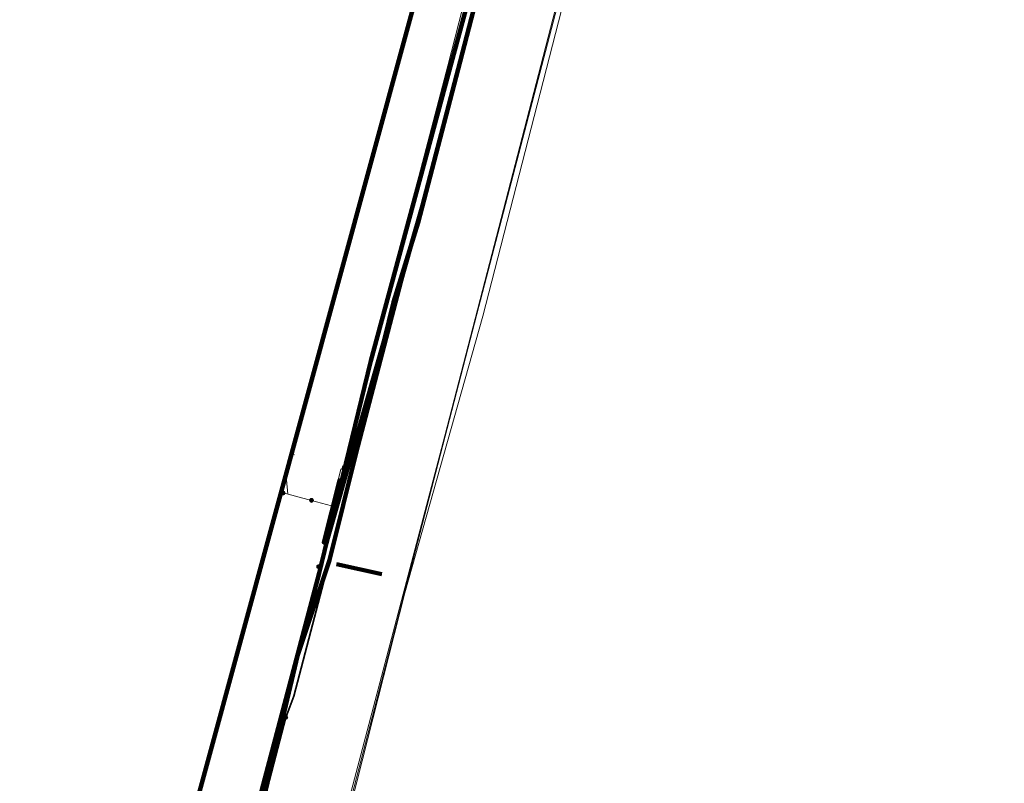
# Model space of a CAD drawing. Header units: metres. Extents: x 102998 to 103836, y 418192 to 419740.
# Tile 8 of 25: x 103403 to 103544, y 418878 to 418987. Entities that reach past the tile are written whole.
import ezdxf
from ezdxf.lldxf.tags import DXFTag

# ---------------------------------------------------------------- set-up
doc = ezdxf.new("R2010")
doc.units = ezdxf.units.M
for name, color, linetype, lineweight in [('B-WE-KL-DATA_EUROFIBER NEDERLAND BV-G', 90, 'KL-DATA-N', 18), ('B-WE-KL-DATA_HULPSTUK_KPN BV-S @ 0.5', 90, 'Continuous', 25), ('B-WE-KL-DATA_KABELBED_KPN BV-G', 90, 'Continuous', 100), ('B-WE-KL-DATA_KABELBED_ZIGGO BV-G', 90, 'Continuous', 100), ('B-WE-KL-DATA_MANTELBUIS_POLYVINYLCHLORIDE PVC_100_KPN BV-G', 90, 'Continuous', 100), ('B-WE-KL-ET_LS_400 V_STEDIN NETBEHEER BV-G', 190, 'KL-LS-N', 18), ('B-WE-KL-ET_LS_HULPSTUK_STEDIN NETBEHEER BV-S @ 0.5', 190, 'Continuous', 25), ('B-WE-KL-ET_LS_MANTELBUIS_POLYVINYLCHLORIDE PVC_110_STEDIN NETBEHEER BV-G', 190, 'Continuous', 100), ('B-WE-KL-ET_MS_13 KV_STEDIN NETBEHEER BV-G', 130, 'KL-MS-N', 18), ('B-WE-KL-GAS_LD_MANTELBUIS_STEDIN NETBEHEER BV-G', 50, 'Continuous', 100), ('B-WE-KL-GAS_LD_POLYETHYLEEN PE_160_0.1 BAR_STEDIN NETBEHEER BV-G', 50, 'KL-GAS-LD-N', 18), ('B-WE-KL-WATER_ASBESTCEMENT_176_EVIDES INFRA-G', 170, 'KL-WATER-N', 18), ('V-WE-KL-DATA_HULPSTUK_TENNET TSO-S @ 0.5', 90, 'Continuous', 25), ('V-WE-KL-DATA_OVERIG_TENNET TSO-G', 90, 'KL-DATA-V', 35)]:
    doc.layers.add(name, color=color, linetype=linetype, lineweight=lineweight)
doc.styles.add('NLCS-ISO', font='NLCS-ISO.ttf')
doc.styles.get("Standard").update_dxf_attribs({"font": 'arial.ttf'})
tags = doc.linetypes.add('KL-DATA-N', pattern='A,4,-1,[101,NLCS.SHX,S=0.5,R=0,X=0,Y=0],-1,4,-1,["D",Standard,S=1,R=0,X=-0.25,Y=-0.5],-1.5', length=12.5).pattern_tags.tags
tags[18] = DXFTag(74, 10)
tags = doc.linetypes.add('KL-DATA-V', pattern='A,2,[24,NLCS.SHX,S=0.5,R=0,X=0,Y=0],2,-1,[101,NLCS.SHX,S=0.5,R=0,X=0,Y=0],-1,2,[24,NLCS.SHX,S=0.5,R=0,X=0,Y=0],2,-1,["D",Standard,S=1,R=0,X=-0.25,Y=-0.5],-1.5', length=12.5).pattern_tags.tags
tags[34] = DXFTag(74, 10)
tags = doc.linetypes.add('KL-GAS-LD-N', pattern='A,4,-1,[69,NLCS.SHX,S=0.5,R=0,X=0,Y=0],-1,4,-1,["L",Standard,S=1,R=0,X=0.25,Y=-0.5],-2', length=13).pattern_tags.tags
tags[18] = DXFTag(74, 10)
tags = doc.linetypes.add('KL-LS-N', pattern='A,4,-1,[103,NLCS.SHX,S=0.75,R=0,X=0,Y=0],-1,4,-1,["L",Standard,S=1,R=0,X=0,Y=-0.5],-2', length=13).pattern_tags.tags
tags[18] = DXFTag(74, 10)
tags = doc.linetypes.add('KL-MS-N', pattern='A,4,-1,[103,NLCS.SHX,S=0.75,R=0,X=0,Y=0],-1,4,-1,["M",Standard,S=1,R=0,X=0,Y=-0.5],-2', length=13).pattern_tags.tags
tags[18] = DXFTag(74, 10)
doc.linetypes.add('KL-WATER-N', pattern='A,7,-0.5,[168,NLCS.SHX,S=0.75,R=0,X=0.75,Y=0],-2', length=9.5)

# ---------------------------------------------------------------- blocks, each defined once
blk = doc.blocks.new('SKL-WTB_HULP_MOF-SO')
at = {"linetype": 'ByBlock', "lineweight": 18}
h = blk.add_hatch(color=0, dxfattribs=at)
h.dxf.hatch_style = 1
h.paths.add_polyline_path([(-0.5625, 0, 1), (0.5625, 0, 1)])
at = {"color": 0, "linetype": 'ByBlock', "lineweight": 18}
blk.add_circle((0, 0), 0.5625, dxfattribs=at)
at = {"color": 0, "linetype": 'ByBlock', "lineweight": 18, "style": 'NLCS-ISO', "flags": 1}
for tag, p in [('TYPE', (1.5, 0)), ('OMSCHRIJVING', (1.5, -3)), ('LABEL', (1.5, -1.5))]:
    blk.add_attdef(tag, p, '', height=1, dxfattribs=at)
blk = doc.blocks.new('SKL-WTB_HULP_OVERIG-SO')
at = {"color": 0, "linetype": 'ByBlock', "lineweight": 18}
for points in [[(-0.14, 0.14), (0.14, -0.14)], [(0.14, 0.14), (-0.14, -0.14)]]:
    blk.add_lwpolyline(points, dxfattribs=at)
at = {"color": 0, "linetype": 'ByBlock', "lineweight": 18, "style": 'NLCS-ISO', "flags": 1}
for tag, p in [('TYPE', (1.5, 0)), ('OMSCHRIJVING', (1.5, -3)), ('LABEL', (1.5, -1.5))]:
    blk.add_attdef(tag, p, '', height=1, dxfattribs=at)

msp = doc.modelspace()

# ---------------------------------------------------------------- linework, layer by layer
at = {"layer": 'B-WE-KL-DATA_EUROFIBER NEDERLAND BV-G', "flags": 128}
for points in [[(103331.9, 418476.1), (103339.203, 418500), (103385.454, 418680.557), (103394, 418712.83), (103445.721, 418908.142), (103453.131, 418938.564), (103453.65, 418940.481), (103478.795, 419033.129), (103496.526, 419101.237), (103515.346, 419173.03), (103515.858, 419174.967), (103556.103, 419329.248), (103588.709, 419450.196), (103595.832, 419477.707)], [(103331.9, 418476.1), (103339.2, 418500), (103385.4, 418680.6), (103394, 418712.8), (103445.7, 418908.1), (103453.1, 418938.6), (103453.7, 418940.5), (103478.8, 419033.1), (103496.5, 419101.2), (103515.3, 419173), (103515.9, 419175), (103556.1, 419329.2), (103588.7, 419450.2), (103595.8, 419477.7)]]:
    msp.add_lwpolyline(points, dxfattribs=at)
at = {"layer": 'B-WE-KL-DATA_KABELBED_KPN BV-G', "flags": 128}
for points in [[(103541.353, 419270.354), (103536.45, 419251.312), (103524.371, 419205.272), (103511.134, 419154.571), (103498.603, 419106.177), (103486.051, 419057.831), (103486.015, 419057.697), (103473.208, 419009.509), (103470.737, 419000), (103465.908, 418981.414), (103459.917, 418958.356), (103458.858, 418954.95), (103456.379, 418946.978), (103454.976, 418941.323), (103447.211, 418910.016), (103442.678, 418896.49), (103433.32, 418857.015), (103420.545, 418808.673), (103407.684, 418760.323), (103395.189, 418712.64), (103385.627, 418676.732)], [(103446.875, 418912.882), (103446.877, 418912.888), (103454.976, 418941.323), (103458.858, 418954.95), (103460.52, 418960.785), (103465.908, 418981.414), (103473.155, 419009.161), (103485.962, 419057.486), (103486.015, 419057.697), (103511.237, 419157.466)], [(103446.875, 418912.881), (103446.877, 418912.888), (103453.131, 418938.564), (103469.755, 419000), (103478.795, 419033.129), (103496.526, 419101.237), (103510.792, 419155.781), (103511.236, 419157.466)], [(103449.115, 418922.077), (103447.064, 418913.661)], [(103373.326, 418633.212), (103376.412, 418645.257), (103384.548, 418677.019), (103385.454, 418680.557), (103445.721, 418908.142), (103446.875, 418912.881)]]:
    msp.add_lwpolyline(points, dxfattribs=at)
at = {"layer": 'B-WE-KL-DATA_KABELBED_ZIGGO BV-G', "flags": 128}
msp.add_lwpolyline([(103268.698, 418290.605), (103609.353, 419539.885), (103621.392, 419635.736), (103611.213, 419648.839)], dxfattribs=at)
at = {"layer": 'B-WE-KL-DATA_MANTELBUIS_POLYVINYLCHLORIDE PVC_100_KPN BV-G', "flags": 128}
msp.add_lwpolyline([(103449.115, 418922.077), (103447.064, 418913.661)], dxfattribs=at)
at = {"layer": 'B-WE-KL-ET_LS_400 V_STEDIN NETBEHEER BV-G', "flags": 128}
for points in [[(103449.324, 418923.329), (103458.979, 418960.935), (103464.148, 418980.769), (103471.479, 419009.344), (103481.294, 419047.067), (103490.043, 419080.673), (103490.554, 419082.59), (103496.521, 419105.555), (103507.628, 419147.473), (103515.119, 419176.483), (103522.456, 419205.595), (103528.902, 419229.755), (103535.101, 419253.989), (103541.434, 419278.172), (103552.973, 419323.216), (103553.742, 419325.969), (103559.457, 419346.592), (103566.017, 419370.769), (103573.59, 419399.774), (103579.013, 419420.839), (103580.317, 419425.457), (103582.921, 419435.088), (103588.223, 419455.291), (103598.213, 419490.333), (103601.294, 419502.116), (103609.798, 419533.454), (103617.872, 419564.038)], [(103442.19, 418925.116), (103441.802, 418925.161), (103441.164, 418922.36), (103441.035, 418921.515), (103441.27, 418919.46)], [(103449.324, 418923.329), (103448.837, 418923.01), (103447.514, 418917.823), (103444.634, 418918.578)], [(103445.679, 418909.087), (103446.584, 418912.508), (103449.324, 418923.329)], [(103440.557, 418919.647), (103444.634, 418918.578)]]:
    msp.add_lwpolyline(points, dxfattribs=at)
at = {"layer": 'B-WE-KL-ET_LS_MANTELBUIS_POLYVINYLCHLORIDE PVC_110_STEDIN NETBEHEER BV-G', "flags": 128}
msp.add_lwpolyline([(103446.778, 418912.459), (103449.02, 418921.342), (103448.632, 418921.44), (103446.39, 418912.557), (103446.778, 418912.459)], dxfattribs=at)
at = {"layer": 'B-WE-KL-ET_MS_13 KV_STEDIN NETBEHEER BV-G', "flags": 128}
msp.add_lwpolyline([(103405.03, 418703.875), (103414.673, 418740.511), (103430.855, 418802.57), (103439.406, 418835.185), (103445.842, 418859.945), (103454.406, 418892.489), (103463.725, 418927.805), (103492.293, 419037.943), (103494.264, 419044.778), (103500.641, 419069.495)], dxfattribs=at)
at = {"layer": 'B-WE-KL-GAS_LD_MANTELBUIS_STEDIN NETBEHEER BV-G', "flags": 128}
msp.add_lwpolyline([(103448.232, 418909.434), (103454.691, 418908.015)], dxfattribs=at)
at = {"layer": 'B-WE-KL-GAS_LD_POLYETHYLEEN PE_160_0.1 BAR_STEDIN NETBEHEER BV-G', "flags": 128}
for points in [[(103458.028, 418905.349), (103469.185, 418944.946), (103492.553, 419035.921), (103497.068, 419051.691), (103509.129, 419097.775), (103514.404, 419118.282), (103520.531, 419142.199)], [(103341.492, 418460.328), (103342.482, 418464.801), (103346.295, 418476.065), (103350.68, 418492.425), (103352.38, 418500.403), (103359.991, 418529.228), (103386.599, 418631.29), (103412.265, 418728.59), (103432.038, 418803.146), (103458.028, 418905.349)]]:
    msp.add_lwpolyline(points, dxfattribs=at)
at = {"layer": 'B-WE-KL-WATER_ASBESTCEMENT_176_EVIDES INFRA-G', "flags": 128}
msp.add_lwpolyline([(103342.873, 418474.569), (103355.888, 418514.72), (103359.545, 418528.71), (103386.205, 418630.969), (103411.756, 418727.834), (103431.218, 418802.381), (103468.332, 418945.246), (103496.233, 419052.059), (103516.883, 419130.619), (103522.316, 419151.586)], dxfattribs=at)
at = {"layer": 'V-WE-KL-DATA_OVERIG_TENNET TSO-G', "flags": 128}
for points in [[(103565.964, 419368.172), (103566.458, 419366.442), (103540.731, 419267.364), (103442.118, 418890.547), (103440.947, 418887.511)], [(103440.947, 418887.511), (103305.677, 418369.278), (103298.97, 418343.688)]]:
    msp.add_lwpolyline(points, dxfattribs=at)

# ---------------------------------------------------------------- block references
at = {"layer": 'B-WE-KL-DATA_HULPSTUK_KPN BV-S @ 0.5', "xscale": 0.5, "yscale": 0.5, "zscale": 0.5}
for name, p in [('SKL-WTB_HULP_MOF-SO', (103449.394, 418921.728)), ('SKL-WTB_HULP_MOF-SO', (103449.122, 418920.77)), ('SKL-WTB_HULP_OVERIG-SO', (103446.875, 418912.882)), ('SKL-WTB_HULP_OVERIG-SO', (103446.875, 418912.881)), ('SKL-WTB_HULP_OVERIG-SO', (103446.875, 418912.881)), ('SKL-WTB_HULP_MOF-SO', (103445.999, 418909.286))]:
    msp.add_blockref(name, p, dxfattribs=at)
at = {"layer": 'B-WE-KL-ET_LS_HULPSTUK_STEDIN NETBEHEER BV-S @ 0.5', "xscale": 0.5, "yscale": 0.5, "zscale": 0.5}
for p in [(103449.324, 418923.329), (103440.557, 418919.647), (103444.634, 418918.578), (103445.679, 418909.087)]:
    msp.add_blockref('SKL-WTB_HULP_MOF-SO', p, dxfattribs=at)
at = {"layer": 'V-WE-KL-DATA_HULPSTUK_TENNET TSO-S @ 0.5', "xscale": 0.5, "yscale": 0.5, "zscale": 0.5}
msp.add_blockref('SKL-WTB_HULP_MOF-SO', (103440.947, 418887.511), dxfattribs=at)

doc.saveas('drawing.dxf')
